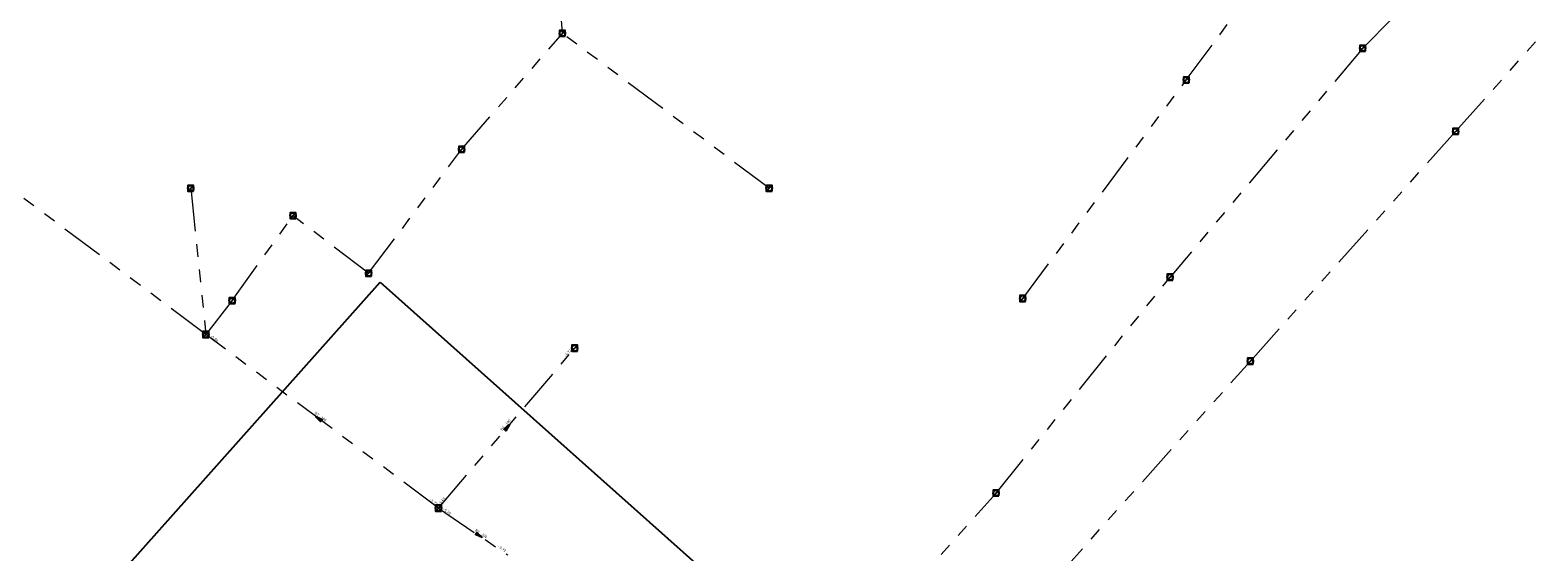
# Model space of a CAD drawing. Header units: metres. Extents: x 113080 to 114329, y 482672 to 483852.
# Tile 44 of 55: x 113463 to 113673, y 483554 to 483626. Entities that reach past the tile are written whole.
import ezdxf
from ezdxf.enums import TextEntityAlignment as Align

# ---------------------------------------------------------------- set-up
doc = ezdxf.new("R2010")
doc.units = ezdxf.units.M
doc.linetypes.add('RI-GWA', pattern=[18.45, 6, -1.8, 1.75, -1.8, 1.75, -1.8, 1.75, -1.8])
doc.layers.get('Defpoints').update_dxf_attribs({"color": 11})
for name, color, linetype, lineweight in [('B-WE-RI-GWA_RIOOLPUT_INSPECTIEPUT-S', 252, 'Continuous', 25), ('B-WE-RI-GWA_STROOMRICHTING-S', 252, 'Continuous', 25), ('B-WE-RI-GWA_TRANSPORTLEIDING-G', 252, 'RI-GWA', 18)]:
    doc.layers.add(name, color=color, linetype=linetype, lineweight=lineweight)
doc.styles.add('NLCS-ISO', font='NLCS-ISO.ttf')

# ---------------------------------------------------------------- blocks, each defined once
blk = doc.blocks.new('B-SRI-PUT_GWA-SO')
blk.add_line((-1.4, -1.4), (1.4, 1.4))
at = {"lineweight": -3, "flags": 128}
blk.add_lwpolyline([(2, -2), (2, 2), (-2, 2), (-2, -2)], close=True, dxfattribs=at)
at = {"lineweight": -3}
blk.add_circle((0, 0), 2, dxfattribs=at)
blk = doc.blocks.new('*U107')
at = {"ltscale": 0.1}
blk.add_hatch(color=256, dxfattribs=at).paths.add_polyline_path([(2.5, 0), (-2.5, -0.8), (-2.5, 0.8)])
at = {"ltscale": 0.1, "flags": 128}
blk.add_lwpolyline([(2.5, 0), (-2.5, -0.8), (-2.5, 0.8)], close=True, dxfattribs=at)
at = {"ltscale": 0.1, "style": 'NLCS-ISO'}
for tag, p in [('BOBL', (-65.3, 0)), ('MAT', (-1, 0.5))]:
    blk.add_attdef(tag, text='', height=1.8, dxfattribs=at).set_placement(p, align=Align.BOTTOM_RIGHT)
for tag, p in [('DIA', (1, 0.5)), ('BOBR', (63.3, 0))]:
    blk.add_attdef(tag, text='', height=1.8, dxfattribs=at).set_placement(p, align=Align.BOTTOM_LEFT)
blk.add_attdef('JVA', text='', height=1.8, dxfattribs=at).set_placement((0, -1), align=Align.TOP_CENTER)
blk = doc.blocks.new('*U105')
at = {"ltscale": 0.1}
blk.add_hatch(color=256, dxfattribs=at).paths.add_polyline_path([(-2.5, 0), (2.5, -0.8), (2.5, 0.8)])
at = {"ltscale": 0.1, "flags": 128}
blk.add_lwpolyline([(-2.5, 0), (2.5, -0.8), (2.5, 0.8)], close=True, dxfattribs=at)
at = {"ltscale": 0.1, "style": 'NLCS-ISO'}
for tag, p in [('BOBL', (-88, 0)), ('MAT', (-1, 0.5))]:
    blk.add_attdef(tag, text='', height=1.8, dxfattribs=at).set_placement(p, align=Align.BOTTOM_RIGHT)
for tag, p in [('DIA', (1, 0.5)), ('BOBR', (95.5, 0))]:
    blk.add_attdef(tag, text='', height=1.8, dxfattribs=at).set_placement(p, align=Align.BOTTOM_LEFT)
blk.add_attdef('JVA', text='', height=1.8, dxfattribs=at).set_placement((0, -1), align=Align.TOP_CENTER)
blk = doc.blocks.new('*U106')
at = {"ltscale": 0.1}
blk.add_hatch(color=256, dxfattribs=at).paths.add_polyline_path([(2.5, 0), (-2.5, -0.8), (-2.5, 0.8)])
at = {"ltscale": 0.1, "flags": 128}
blk.add_lwpolyline([(2.5, 0), (-2.5, -0.8), (-2.5, 0.8)], close=True, dxfattribs=at)
at = {"ltscale": 0.1, "style": 'NLCS-ISO'}
for tag, p in [('BOBL', (-24.9, 0)), ('MAT', (-1, 0.5))]:
    blk.add_attdef(tag, text='', height=1.8, dxfattribs=at).set_placement(p, align=Align.BOTTOM_RIGHT)
for tag, p in [('DIA', (1, 0.5)), ('BOBR', (15.2, 0))]:
    blk.add_attdef(tag, text='', height=1.8, dxfattribs=at).set_placement(p, align=Align.BOTTOM_LEFT)
blk.add_attdef('JVA', text='', height=1.8, dxfattribs=at).set_placement((0, -1), align=Align.TOP_CENTER)

msp = doc.modelspace()

# ---------------------------------------------------------------- linework, layer by layer
at = {"layer": 'B-WE-RI-GWA_TRANSPORTLEIDING-G', "flags": 128}
for points in [[(113537.1, 483625.9), (113535.5, 483648.2)], [(113623.71, 483619.44), (113645.3, 483648.6)], [(113648.19, 483623.83), (113660.5, 483636.29)], [(113523.1, 483609.8), (113537.1, 483625.9)], [(113565.8, 483604.4), (113537.1, 483625.9)], [(113661.1, 483612.3), (113672.26, 483624.81)], [(113648.19, 483623.83), (113621.45, 483592.06)], [(113601, 483589.1), (113623.71, 483619.44)], [(113632.6, 483580.4), (113661.1, 483612.3)], [(113510.2, 483592.6), (113523.1, 483609.8)], [(113487.6, 483584.1), (113459.4, 483605.2)], [(113485.5, 483604.4), (113487.6, 483584.1)], [(113491.25, 483588.8), (113499.7, 483600.6)], [(113510.2, 483592.6), (113499.7, 483600.6)], [(113597.3, 483562.1), (113621.45, 483592.06)], [(113491.25, 483588.8), (113487.6, 483584.1)], [(113519.9, 483560), (113487.6, 483584.1)], [(113519.9, 483560), (113538.8, 483582.2)], [(113605.3, 483549.9), (113632.6, 483580.4)], [(113582.1, 483545.1), (113597.3, 483562.1)], [(113519.9, 483560), (113529.5, 483553.5)]]:
    msp.add_lwpolyline(points, dxfattribs=at)
at = {"layer": 'Defpoints', "flags": 128}
msp.add_lwpolyline([(113511.79, 483591.39), (113830.43, 483307.45), (113590.65, 483038.38), (113272.02, 483322.31)], close=True, dxfattribs=at)

# ---------------------------------------------------------------- block references
at = {"layer": 'B-WE-RI-GWA_RIOOLPUT_INSPECTIEPUT-S', "xscale": 0.2, "yscale": 0.2, "zscale": 0.2}
for p in [(113537.1, 483625.9), (113648.19, 483623.83), (113623.71, 483619.44), (113661.1, 483612.3), (113523.1, 483609.8), (113485.5, 483604.4), (113565.8, 483604.4), (113499.7, 483600.6), (113510.2, 483592.6), (113621.45, 483592.06), (113491.25, 483588.8), (113601, 483589.1), (113487.6, 483584.1), (113538.8, 483582.2), (113632.6, 483580.4), (113597.3, 483562.1), (113519.9, 483560)]:
    msp.add_blockref('B-SRI-PUT_GWA-SO', p, dxfattribs=at)
at = {"layer": 'B-WE-RI-GWA_STROOMRICHTING-S', "xscale": 0.2, "yscale": 0.2, "zscale": 0.2}
for name, p, rotation, values in [('*U105', (113503.23, 483572.44), 323.2722752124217, {'MAT': 'BT', 'DIA': '300', 'BOBL': '-5.86', 'BOBR': '-5.72'}), ('*U107', (113529.45, 483571.22), 49.59054318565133, {'MAT': 'BT', 'DIA': '300', 'BOBL': '-5.65', 'BOBR': '-5.72'}), ('*U106', (113525.53, 483556.19), 325.8987258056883, {'MAT': 'BT', 'DIA': '300', 'BOBL': '-5.70', 'BOBR': '-5.72'})]:
    msp.add_blockref(name, p, dxfattribs=dict(at, rotation=rotation)).add_auto_attribs(values)

doc.saveas('drawing.dxf')
